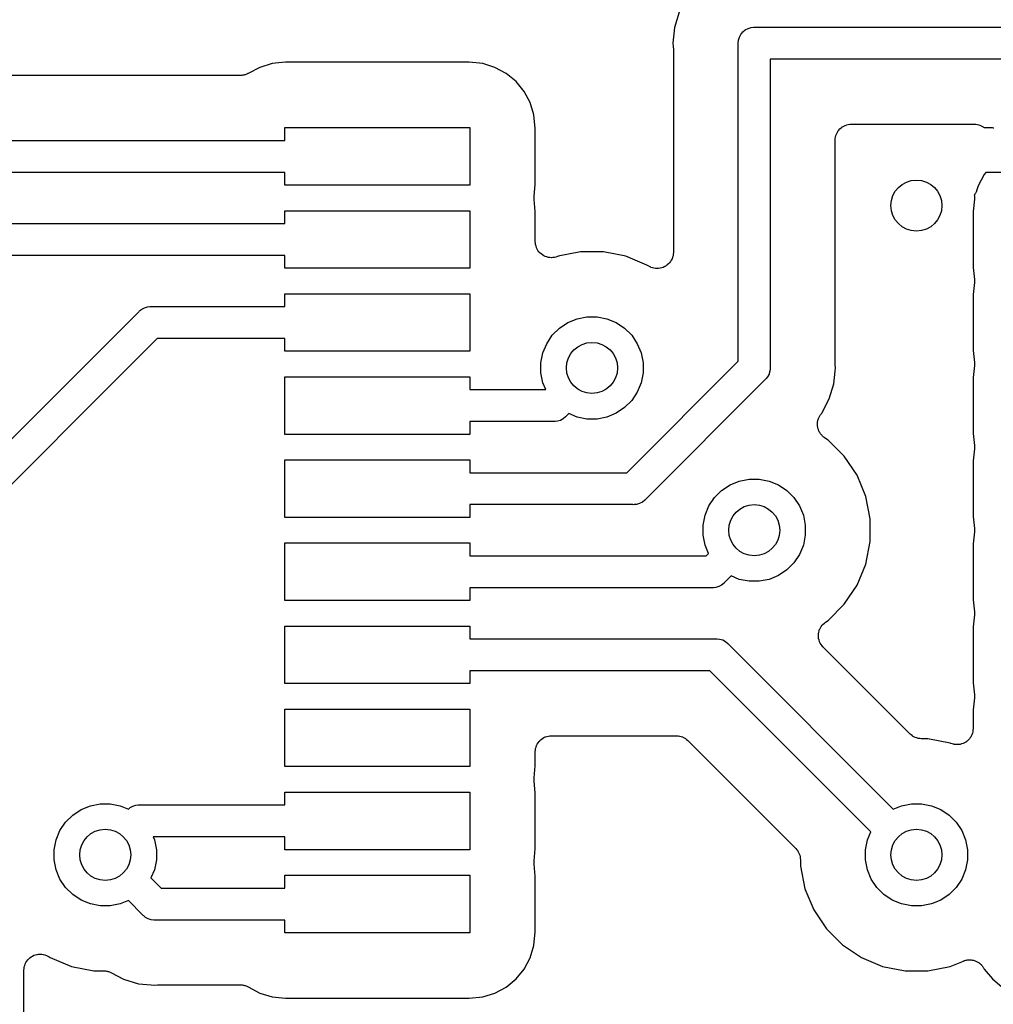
# Model space of a CAD drawing. Extents: x 4.65 to 8.46, y -5.31 to -3.29.
# Tile 39 of 47: x 7.22 to 7.52, y -4.15 to -3.84. Entities that reach past the tile are written whole.
import ezdxf

# ---------------------------------------------------------------- set-up
doc = ezdxf.new("R2010")
doc.units = 0
doc.header["$MEASUREMENT"] = 0
doc.layers.add('BLACK', color=7, linetype='CONTINUOUS')

msp = doc.modelspace()

# ---------------------------------------------------------------- linework, layer by layer
at = {"layer": 'BLACK', "linetype": 'CONTINUOUS'}
for p, q in [((7.42686, -3.84042), (7.42544, -3.84511)), ((7.42544, -3.84511), (7.42496, -3.85)), ((7.4465, -3.8465), (7.44725, -3.84589)), ((7.44725, -3.84589), (7.44811, -3.84543)), ((7.44811, -3.84543), (7.44904, -3.84515)), ((7.44904, -3.84515), (7.44976, -3.84508)), ((7.44976, -3.84508), (7.45, -3.84505)), ((7.45, -3.84505), (7.45024, -3.84508)), ((7.45024, -3.84508), (8.08499, -3.84508)), ((7.44505, -3.85), (7.44515, -3.84904)), ((7.44515, -3.84904), (7.44543, -3.84811)), ((7.44543, -3.84811), (7.44589, -3.84725)), ((7.44589, -3.84725), (7.4465, -3.8465)), ((7.42496, -3.85), (7.42505, -3.85098)), ((7.42505, -3.85098), (7.42506, -3.85105)), ((7.42506, -3.85105), (7.42506, -3.85126)), ((7.42506, -3.85126), (7.42508, -3.85147)), ((7.42508, -3.85147), (7.42508, -3.91441)), ((7.44508, -3.85024), (7.44505, -3.85)), ((7.44508, -3.94796), (7.44508, -3.85024)), ((8.08499, -3.85492), (7.45492, -3.85492)), ((7.45492, -3.85492), (7.45492, -3.94976)), ((7.29762, -3.85742), (7.29404, -3.85933)), ((7.30139, -3.85627), (7.29762, -3.85742)), ((7.30556, -3.85586), (7.30139, -3.85627)), ((7.36216, -3.85586), (7.30556, -3.85586)), ((7.36632, -3.85627), (7.36216, -3.85586)), ((7.37009, -3.85742), (7.36632, -3.85627)), ((7.37357, -3.85927), (7.37009, -3.85742)), ((7.29169, -3.85992), (6.93948, -3.85992)), ((7.2919, -3.8599), (7.29169, -3.85992)), ((7.29212, -3.8599), (7.2919, -3.8599)), ((7.29239, -3.85985), (7.29212, -3.8599)), ((7.29266, -3.85983), (7.29239, -3.85985)), ((7.29286, -3.85976), (7.29266, -3.85983)), ((7.29308, -3.85972), (7.29286, -3.85976)), ((7.29333, -3.85962), (7.29308, -3.85972)), ((7.29359, -3.85954), (7.29333, -3.85962)), ((7.29378, -3.85944), (7.29359, -3.85954)), ((7.29398, -3.85936), (7.29378, -3.85944)), ((7.29404, -3.85933), (7.29398, -3.85936)), ((7.37661, -3.86177), (7.37357, -3.85927)), ((7.37911, -3.86482), (7.37661, -3.86177)), ((7.38097, -3.86829), (7.37911, -3.86482)), ((7.38211, -3.87206), (7.38097, -3.86829)), ((7.38252, -3.87623), (7.38211, -3.87206)), ((7.30531, -3.87992), (7.30531, -3.87598)), ((7.30531, -3.87598), (7.3624, -3.87598)), ((7.3624, -3.87598), (7.3624, -3.8937)), ((7.38252, -3.89346), (7.38252, -3.87623)), ((7.4764, -3.87637), (7.47641, -3.87636)), ((7.47641, -3.87636), (7.47642, -3.87635)), ((7.47642, -3.87635), (7.47679, -3.87605)), ((7.47679, -3.87605), (7.47715, -3.87576)), ((7.47715, -3.87576), (7.47717, -3.87575)), ((7.47717, -3.87575), (7.47718, -3.87574)), ((7.47718, -3.87574), (7.4776, -3.87552)), ((7.4776, -3.87552), (7.47802, -3.8753)), ((7.47802, -3.8753), (7.47803, -3.87529)), ((7.47803, -3.87529), (7.47805, -3.87529)), ((7.47805, -3.87529), (7.4785, -3.87515)), ((7.4785, -3.87515), (7.47895, -3.87502)), ((7.47895, -3.87502), (7.47897, -3.87501)), ((7.47897, -3.87501), (7.47898, -3.87501)), ((7.47898, -3.87501), (7.47945, -3.87497)), ((7.47945, -3.87497), (7.47992, -3.87492)), ((7.47992, -3.87492), (7.51779, -3.87492)), ((7.51779, -3.87492), (7.5178, -3.87492)), ((7.5178, -3.87492), (7.5178, -3.87492)), ((7.5178, -3.87492), (7.5178, -3.87492)), ((7.5178, -3.87492), (7.51786, -3.87492)), ((7.51786, -3.87492), (7.51831, -3.87497)), ((7.51831, -3.87497), (7.51877, -3.87502)), ((7.51877, -3.87502), (7.5188, -3.87503)), ((7.5188, -3.87503), (7.51882, -3.87503)), ((7.51882, -3.87503), (7.51927, -3.87517)), ((7.51927, -3.87517), (7.51971, -3.87531)), ((7.51971, -3.87531), (7.51973, -3.87532)), ((7.51973, -3.87532), (7.51976, -3.87533)), ((7.51976, -3.87533), (7.52016, -3.87555)), ((7.52016, -3.87555), (7.52057, -3.87577)), ((7.52057, -3.87577), (7.52059, -3.87578)), ((7.52059, -3.87578), (7.52061, -3.8758)), ((7.52061, -3.8758), (7.52083, -3.87598)), ((7.52083, -3.87598), (7.52328, -3.87598)), ((7.52328, -3.87598), (7.52335, -3.87598)), ((7.52335, -3.87598), (7.52359, -3.87601)), ((7.52359, -3.87601), (7.52382, -3.87601)), ((7.47492, -3.87985), (7.47497, -3.87938)), ((7.47497, -3.87938), (7.47502, -3.87892)), ((7.47502, -3.87892), (7.47503, -3.8789)), ((7.47503, -3.87888), (7.47517, -3.87843)), ((7.47503, -3.8789), (7.47503, -3.87888)), ((7.47517, -3.87843), (7.47531, -3.87798)), ((7.47531, -3.87798), (7.47532, -3.87797)), ((7.47532, -3.87797), (7.47533, -3.87795)), ((7.47533, -3.87795), (7.47555, -3.87754)), ((7.47555, -3.87754), (7.47578, -3.87713)), ((7.47578, -3.87713), (7.47579, -3.87711)), ((7.47579, -3.87711), (7.4758, -3.8771)), ((7.4758, -3.8771), (7.4761, -3.87674)), ((7.4761, -3.87674), (7.4764, -3.87637)), ((6.92913, -3.87992), (7.30531, -3.87992)), ((7.47492, -3.87989), (7.47492, -3.87985)), ((7.47492, -3.87992), (7.47492, -3.87989)), ((7.47492, -3.87989), (7.47492, -3.87989)), ((7.47492, -3.87989), (7.47492, -3.87989)), ((7.47492, -3.94853), (7.47492, -3.87992)), ((7.30531, -3.88976), (6.92733, -3.88976)), ((7.30531, -3.8937), (7.30531, -3.88976)), ((7.52089, -3.89041), (7.51903, -3.89388)), ((7.52142, -3.88976), (7.52089, -3.89041)), ((7.5376, -3.88976), (7.52142, -3.88976)), ((7.3624, -3.8937), (7.30531, -3.8937)), ((7.38216, -3.89715), (7.38252, -3.89346)), ((7.51903, -3.89388), (7.51865, -3.89513)), ((7.38216, -3.8976), (7.38216, -3.89715)), ((7.51785, -3.89667), (7.51782, -3.89672)), ((7.51782, -3.89672), (7.51785, -3.89697)), ((7.51802, -3.89646), (7.51785, -3.89667)), ((7.51785, -3.89697), (7.51785, -3.89702)), ((7.51785, -3.89702), (7.51785, -3.89702)), ((7.51785, -3.89702), (7.51785, -3.89703)), ((7.51785, -3.89703), (7.51786, -3.89704)), ((7.51786, -3.89704), (7.51785, -3.89753)), ((7.51785, -3.89753), (7.51785, -3.898)), ((7.51812, -3.89627), (7.51802, -3.89646)), ((7.51825, -3.8961), (7.51812, -3.89627)), ((7.51835, -3.89584), (7.51825, -3.8961)), ((7.51848, -3.8956), (7.51835, -3.89584)), ((7.51855, -3.8954), (7.51848, -3.8956)), ((7.51863, -3.8952), (7.51855, -3.8954)), ((7.51865, -3.89513), (7.51863, -3.8952)), ((7.38215, -3.89806), (7.38216, -3.8976)), ((7.38216, -3.89812), (7.38215, -3.89806)), ((7.38216, -3.89813), (7.38216, -3.89812)), ((7.38216, -3.89812), (7.38216, -3.89812)), ((7.38216, -3.89812), (7.38216, -3.89812)), ((7.38252, -3.90182), (7.38216, -3.89813)), ((7.51785, -3.898), (7.51748, -3.90182)), ((7.30531, -3.90551), (7.30531, -3.90157)), ((7.30531, -3.90157), (7.3624, -3.90157)), ((7.3624, -3.90157), (7.3624, -3.91929)), ((7.38252, -3.91106), (7.38252, -3.90182)), ((7.51748, -3.90182), (7.51748, -3.91905)), ((6.91476, -3.90551), (7.30531, -3.90551)), ((7.38257, -3.91154), (7.38252, -3.91106)), ((7.38261, -3.91201), (7.38257, -3.91154)), ((7.38262, -3.91202), (7.38261, -3.91201)), ((7.38262, -3.91203), (7.38262, -3.91202)), ((7.38275, -3.91249), (7.38262, -3.91203)), ((7.38289, -3.91294), (7.38275, -3.91249)), ((7.30531, -3.91535), (6.91067, -3.91535)), ((7.30531, -3.91929), (7.30531, -3.91535)), ((7.3829, -3.91296), (7.38289, -3.91294)), ((7.3829, -3.91297), (7.3829, -3.91296)), ((7.38312, -3.91339), (7.3829, -3.91297)), ((7.38334, -3.91381), (7.38312, -3.91339)), ((7.38335, -3.91382), (7.38334, -3.91381)), ((7.38336, -3.91383), (7.38335, -3.91382)), ((7.38366, -3.9142), (7.38336, -3.91383)), ((7.38396, -3.91457), (7.38366, -3.9142)), ((7.38397, -3.91458), (7.38396, -3.91457)), ((7.38397, -3.91459), (7.38397, -3.91458)), ((7.38434, -3.91489), (7.38397, -3.91459)), ((7.3847, -3.91519), (7.38434, -3.91489)), ((7.38472, -3.9152), (7.3847, -3.91519)), ((7.38473, -3.91521), (7.38472, -3.9152)), ((7.38515, -3.91544), (7.38473, -3.91521)), ((7.38556, -3.91566), (7.38515, -3.91544)), ((7.38557, -3.91567), (7.38556, -3.91566)), ((7.38558, -3.91567), (7.38557, -3.91567)), ((7.38604, -3.91581), (7.38558, -3.91567)), ((7.38937, -3.91571), (7.38891, -3.91584)), ((7.38939, -3.9157), (7.38937, -3.91571)), ((7.3894, -3.9157), (7.38939, -3.9157)), ((7.38944, -3.91568), (7.3894, -3.9157)), ((7.3894, -3.9157), (7.3894, -3.9157)), ((7.38957, -3.91563), (7.38944, -3.91568)), ((7.39648, -3.91425), (7.38957, -3.91563)), ((7.40352, -3.91425), (7.39648, -3.91425)), ((7.41043, -3.91563), (7.40352, -3.91425)), ((7.41693, -3.91832), (7.41043, -3.91563)), ((7.42497, -3.91545), (7.42482, -3.91591)), ((7.42503, -3.91495), (7.42497, -3.91543)), ((7.42497, -3.91543), (7.42497, -3.91544)), ((7.42497, -3.91544), (7.42497, -3.91545)), ((7.42508, -3.91448), (7.42503, -3.91495)), ((7.42508, -3.91441), (7.42508, -3.91446)), ((7.42508, -3.91446), (7.42508, -3.91446)), ((7.42508, -3.91446), (7.42508, -3.91446)), ((7.42508, -3.91446), (7.42508, -3.91448)), ((7.38649, -3.91596), (7.38604, -3.91581)), ((7.3865, -3.91596), (7.38649, -3.91596)), ((7.38652, -3.91596), (7.3865, -3.91596)), ((7.38699, -3.91601), (7.38652, -3.91596)), ((7.38746, -3.91606), (7.38699, -3.91601)), ((7.38747, -3.91606), (7.38746, -3.91606)), ((7.38749, -3.91606), (7.38747, -3.91606)), ((7.38796, -3.91602), (7.38749, -3.91606)), ((7.38843, -3.91598), (7.38796, -3.91602)), ((7.38845, -3.91598), (7.38843, -3.91598)), ((7.38846, -3.91597), (7.38845, -3.91598)), ((7.38891, -3.91584), (7.38846, -3.91597)), ((7.4173, -3.91857), (7.41693, -3.91832)), ((7.41772, -3.91879), (7.4173, -3.91857)), ((7.41814, -3.91902), (7.41772, -3.91879)), ((7.4224, -3.91881), (7.42197, -3.91904)), ((7.42282, -3.91859), (7.4224, -3.91881)), ((7.42283, -3.91859), (7.42282, -3.91859)), ((7.42321, -3.91828), (7.42283, -3.91858)), ((7.42283, -3.91858), (7.42283, -3.91859)), ((7.42358, -3.91798), (7.42321, -3.91828)), ((7.42359, -3.91797), (7.42358, -3.91797)), ((7.42358, -3.91797), (7.42358, -3.91798)), ((7.4239, -3.9176), (7.42359, -3.91797)), ((7.4242, -3.91723), (7.4239, -3.9176)), ((7.42421, -3.91722), (7.4242, -3.91723)), ((7.42422, -3.91722), (7.42421, -3.91722)), ((7.42444, -3.9168), (7.42422, -3.91722)), ((7.42467, -3.91638), (7.42444, -3.9168)), ((7.42468, -3.91637), (7.42467, -3.91638)), ((7.42482, -3.91591), (7.42468, -3.91636)), ((7.42468, -3.91636), (7.42468, -3.91637)), ((7.3624, -3.91929), (7.30531, -3.91929)), ((7.41815, -3.91902), (7.41814, -3.91902)), ((7.41816, -3.91903), (7.41815, -3.91902)), ((7.41861, -3.91916), (7.41816, -3.91903)), ((7.41907, -3.91931), (7.41861, -3.91916)), ((7.41908, -3.91931), (7.41907, -3.91931)), ((7.41909, -3.91931), (7.41908, -3.91931)), ((7.41957, -3.91936), (7.41909, -3.91931)), ((7.42004, -3.91941), (7.41957, -3.91936)), ((7.42005, -3.91941), (7.42004, -3.91941)), ((7.42007, -3.91941), (7.42005, -3.91941)), ((7.42054, -3.91936), (7.42007, -3.91941)), ((7.42102, -3.91932), (7.42054, -3.91936)), ((7.42103, -3.91932), (7.42102, -3.91932)), ((7.42104, -3.91932), (7.42103, -3.91932)), ((7.4215, -3.91918), (7.42104, -3.91932)), ((7.42195, -3.91904), (7.4215, -3.91918)), ((7.42196, -3.91904), (7.42195, -3.91904)), ((7.42197, -3.91904), (7.42196, -3.91904)), ((7.51748, -3.91905), (7.51784, -3.92274)), ((7.51784, -3.92372), (7.51748, -3.92741)), ((7.51784, -3.92274), (7.51784, -3.92274)), ((7.51784, -3.92274), (7.51784, -3.92274)), ((7.51784, -3.92274), (7.51784, -3.92274)), ((7.51784, -3.92274), (7.51785, -3.92281)), ((7.51785, -3.92281), (7.51784, -3.92326)), ((7.51784, -3.92326), (7.51784, -3.92372)), ((7.30531, -3.9311), (7.30531, -3.92717)), ((7.30531, -3.92717), (7.3624, -3.92717)), ((7.3624, -3.92717), (7.3624, -3.94488)), ((7.51748, -3.92741), (7.51748, -3.94464)), ((7.24669, -3.94635), (7.26033, -3.93271)), ((7.26033, -3.93271), (7.26048, -3.93253)), ((7.26048, -3.93253), (7.2607, -3.93235)), ((7.2607, -3.93235), (7.26123, -3.93191)), ((7.26123, -3.93191), (7.26208, -3.93145)), ((7.26208, -3.93145), (7.26301, -3.93117)), ((7.26301, -3.93117), (7.26373, -3.9311)), ((7.26373, -3.9311), (7.26374, -3.9311)), ((7.26374, -3.9311), (7.26398, -3.93108)), ((7.26398, -3.93108), (7.26422, -3.9311)), ((7.26422, -3.9311), (7.30531, -3.9311)), ((7.38996, -3.93777), (7.39254, -3.93604)), ((7.39254, -3.93604), (7.39541, -3.93486)), ((7.39541, -3.93486), (7.39845, -3.93425)), ((7.39845, -3.93425), (7.40155, -3.93425)), ((7.40155, -3.93425), (7.40459, -3.93486)), ((7.40459, -3.93486), (7.40746, -3.93604)), ((7.40746, -3.93604), (7.41004, -3.93777)), ((7.38604, -3.94254), (7.38777, -3.93996)), ((7.38777, -3.93996), (7.38996, -3.93777)), ((7.41004, -3.93777), (7.41223, -3.93996)), ((7.41223, -3.93996), (7.41396, -3.94254)), ((7.26601, -3.94094), (7.25365, -3.95331)), ((7.30531, -3.94094), (7.26601, -3.94094)), ((7.30531, -3.94488), (7.30531, -3.94094)), ((7.38486, -3.94541), (7.38604, -3.94254)), ((7.41396, -3.94254), (7.41514, -3.94541)), ((7.3624, -3.94488), (7.30531, -3.94488)), ((7.38425, -3.94845), (7.38486, -3.94541)), ((7.41514, -3.94541), (7.41575, -3.94845)), ((7.51748, -3.94464), (7.51784, -3.94833)), ((7.19669, -3.99635), (7.24669, -3.94635)), ((7.24669, -3.94635), (7.24669, -3.94635)), ((7.38425, -3.95155), (7.38425, -3.94845)), ((7.41076, -3.98228), (7.44508, -3.94796)), ((7.41575, -3.94845), (7.41575, -3.95155)), ((7.47494, -3.94874), (7.47492, -3.94853)), ((7.47494, -3.94895), (7.47494, -3.94874)), ((7.47495, -3.94902), (7.47494, -3.94895)), ((7.47504, -3.95), (7.47495, -3.94902)), ((7.51784, -3.94833), (7.51784, -3.94833)), ((7.51784, -3.94833), (7.51784, -3.94833)), ((7.51784, -3.94833), (7.51784, -3.94833)), ((7.51784, -3.94833), (7.51785, -3.9484)), ((7.51785, -3.9484), (7.51784, -3.94886)), ((7.51784, -3.94886), (7.51784, -3.94931)), ((7.38486, -3.95459), (7.38425, -3.95155)), ((7.41575, -3.95155), (7.41514, -3.95459)), ((7.45457, -3.95189), (7.45411, -3.95275)), ((7.45462, -3.95172), (7.45457, -3.95189)), ((7.45485, -3.95096), (7.45462, -3.95172)), ((7.45492, -3.95024), (7.45485, -3.95096)), ((7.45492, -3.94976), (7.45494, -3.95)), ((7.45494, -3.95), (7.45492, -3.95024)), ((7.45492, -3.95024), (7.45492, -3.95024)), ((7.47456, -3.95489), (7.47495, -3.95098)), ((7.47495, -3.95098), (7.47504, -3.95)), ((7.47495, -3.95098), (7.47495, -3.95098)), ((7.51784, -3.94931), (7.51748, -3.953)), ((7.25365, -3.95331), (7.20492, -4.00204)), ((7.25365, -3.95331), (7.25365, -3.95331)), ((7.30531, -3.97047), (7.30531, -3.95276)), ((7.30531, -3.95276), (7.3624, -3.95276)), ((7.3624, -3.95276), (7.3624, -3.95669)), ((7.38573, -3.95669), (7.38486, -3.95459)), ((7.41514, -3.95459), (7.41396, -3.95746)), ((7.45331, -3.95365), (7.41645, -3.99051)), ((7.4535, -3.9535), (7.45331, -3.95365)), ((7.45373, -3.95322), (7.4535, -3.9535)), ((7.45411, -3.95275), (7.45373, -3.95322)), ((7.47314, -3.95958), (7.47456, -3.95489)), ((7.51748, -3.953), (7.51748, -3.97023)), ((7.3624, -3.95669), (7.38573, -3.95669)), ((7.41396, -3.95746), (7.41223, -3.96004)), ((7.41223, -3.96004), (7.41004, -3.96223)), ((7.47082, -3.96391), (7.47314, -3.95958)), ((7.39287, -3.96409), (7.39204, -3.96492)), ((7.39541, -3.96514), (7.39287, -3.96409)), ((7.40746, -3.96396), (7.40459, -3.96514)), ((7.41004, -3.96223), (7.40746, -3.96396)), ((7.47048, -3.96436), (7.47061, -3.96417)), ((7.47061, -3.96417), (7.47082, -3.96391)), ((7.38814, -3.96654), (7.3624, -3.96654)), ((7.3624, -3.96654), (7.3624, -3.97047)), ((7.38839, -3.96656), (7.38814, -3.96654)), ((7.38863, -3.96654), (7.38839, -3.96656)), ((7.38935, -3.96646), (7.38863, -3.96654)), ((7.38863, -3.96654), (7.38863, -3.96654)), ((7.39028, -3.96618), (7.38935, -3.96646)), ((7.39113, -3.96573), (7.39028, -3.96618)), ((7.39188, -3.96511), (7.39113, -3.96573)), ((7.39204, -3.96492), (7.39188, -3.96511)), ((7.39845, -3.96575), (7.39541, -3.96514)), ((7.40155, -3.96575), (7.39845, -3.96575)), ((7.40459, -3.96514), (7.40155, -3.96575)), ((7.46947, -3.9673), (7.4695, -3.96707)), ((7.4695, -3.96756), (7.46947, -3.9673)), ((7.4695, -3.96684), (7.46955, -3.96659)), ((7.4695, -3.96707), (7.4695, -3.96684)), ((7.46955, -3.96659), (7.46958, -3.96633)), ((7.46958, -3.96633), (7.46965, -3.96611)), ((7.46965, -3.96611), (7.46969, -3.96589)), ((7.46969, -3.96589), (7.46979, -3.96564)), ((7.46979, -3.96564), (7.46987, -3.9654)), ((7.46987, -3.9654), (7.46998, -3.96519)), ((7.46998, -3.96519), (7.47007, -3.96498)), ((7.47007, -3.96498), (7.47021, -3.96477)), ((7.47021, -3.96477), (7.47033, -3.96454)), ((7.47033, -3.96454), (7.47048, -3.96436)), ((7.4695, -3.96782), (7.4695, -3.96756)), ((7.46954, -3.96804), (7.4695, -3.96782)), ((7.46956, -3.96827), (7.46954, -3.96804)), ((7.46963, -3.96852), (7.46956, -3.96827)), ((7.46968, -3.96878), (7.46963, -3.96852)), ((7.46977, -3.96899), (7.46968, -3.96878)), ((7.46983, -3.96921), (7.46977, -3.96899)), ((7.46995, -3.96944), (7.46983, -3.96921)), ((7.47005, -3.96968), (7.46995, -3.96944)), ((7.47018, -3.96987), (7.47005, -3.96968)), ((7.47028, -3.97007), (7.47018, -3.96987)), ((7.47044, -3.97028), (7.47028, -3.97007)), ((7.47059, -3.97049), (7.47044, -3.97028)), ((7.51748, -3.97023), (7.51784, -3.97392)), ((7.3624, -3.97047), (7.30531, -3.97047)), ((7.47075, -3.97066), (7.47059, -3.97049)), ((7.47089, -3.97083), (7.47075, -3.97066)), ((7.47109, -3.971), (7.47089, -3.97083)), ((7.47127, -3.97119), (7.47109, -3.971)), ((7.47146, -3.97132), (7.47127, -3.97119)), ((7.47164, -3.97146), (7.47146, -3.97132)), ((7.47169, -3.9715), (7.47164, -3.97146)), ((7.47279, -3.97223), (7.47169, -3.9715)), ((7.47777, -3.97721), (7.47279, -3.97223)), ((7.51784, -3.9749), (7.51748, -3.97859)), ((7.51784, -3.97392), (7.51784, -3.97392)), ((7.51784, -3.97392), (7.51784, -3.97392)), ((7.51784, -3.97392), (7.51784, -3.97392)), ((7.51784, -3.97392), (7.51785, -3.97399)), ((7.51785, -3.97399), (7.51784, -3.97445)), ((7.51784, -3.97445), (7.51784, -3.9749)), ((7.30531, -3.99606), (7.30531, -3.97835)), ((7.30531, -3.97835), (7.3624, -3.97835)), ((7.3624, -3.97835), (7.3624, -3.98228)), ((7.48168, -3.98307), (7.47777, -3.97721)), ((7.51748, -3.97859), (7.51748, -3.99582)), ((7.3624, -3.98228), (7.41076, -3.98228)), ((7.44254, -3.98604), (7.44541, -3.98486)), ((7.44541, -3.98486), (7.44845, -3.98425)), ((7.44845, -3.98425), (7.45155, -3.98425)), ((7.45155, -3.98425), (7.45459, -3.98486)), ((7.45459, -3.98486), (7.45746, -3.98604)), ((7.48437, -3.98957), (7.48168, -3.98307)), ((7.43777, -3.98996), (7.43996, -3.98777)), ((7.43996, -3.98777), (7.44254, -3.98604)), ((7.45746, -3.98604), (7.46004, -3.98777)), ((7.46004, -3.98777), (7.46223, -3.98996)), ((7.41554, -3.99132), (7.41469, -3.99177)), ((7.41629, -3.9907), (7.41554, -3.99132)), ((7.41645, -3.99051), (7.41629, -3.9907)), ((7.43604, -3.99254), (7.43777, -3.98996)), ((7.46223, -3.98996), (7.46396, -3.99254)), ((7.48575, -3.99648), (7.48437, -3.98957)), ((7.41255, -3.99213), (7.3624, -3.99213)), ((7.3624, -3.99213), (7.3624, -3.99606)), ((7.4128, -3.99215), (7.41255, -3.99213)), ((7.41304, -3.99213), (7.4128, -3.99215)), ((7.41376, -3.99205), (7.41304, -3.99213)), ((7.41304, -3.99213), (7.41304, -3.99213)), ((7.41469, -3.99177), (7.41376, -3.99205)), ((7.43486, -3.99541), (7.43604, -3.99254)), ((7.46396, -3.99254), (7.46514, -3.99541)), ((7.3624, -3.99606), (7.30531, -3.99606)), ((7.43425, -3.99845), (7.43486, -3.99541)), ((7.46514, -3.99541), (7.46575, -3.99845)), ((7.48575, -4.00352), (7.48575, -3.99648)), ((7.51748, -3.99582), (7.51784, -3.99951)), ((7.43425, -4.00155), (7.43425, -3.99845)), ((7.46575, -3.99845), (7.46575, -4.00155)), ((7.51784, -4.00049), (7.51748, -4.00418)), ((7.51784, -3.99951), (7.51784, -3.99951)), ((7.51784, -3.99951), (7.51784, -3.99951)), ((7.51784, -3.99951), (7.51784, -3.99951)), ((7.51784, -3.99951), (7.51785, -3.99958)), ((7.51785, -3.99958), (7.51784, -4.00003)), ((7.51784, -4.00003), (7.51784, -4.00049)), ((7.43486, -4.00459), (7.43425, -4.00155)), ((7.46575, -4.00155), (7.46514, -4.00459)), ((7.48437, -4.01043), (7.48575, -4.00352)), ((7.30531, -4.02165), (7.30531, -4.00394)), ((7.30531, -4.00394), (7.3624, -4.00394)), ((7.3624, -4.00394), (7.3624, -4.00787)), ((7.43591, -4.00713), (7.43486, -4.00459)), ((7.46514, -4.00459), (7.46396, -4.00746)), ((7.51748, -4.00418), (7.51748, -4.02141)), ((7.3624, -4.00787), (7.43517, -4.00787)), ((7.43517, -4.00787), (7.43591, -4.00713)), ((7.46396, -4.00746), (7.46223, -4.01004)), ((7.46004, -4.01223), (7.45746, -4.01396)), ((7.46223, -4.01004), (7.46004, -4.01223)), ((7.48168, -4.01693), (7.48437, -4.01043)), ((7.44287, -4.01409), (7.44086, -4.0161)), ((7.44541, -4.01514), (7.44287, -4.01409)), ((7.44845, -4.01575), (7.44541, -4.01514)), ((7.45155, -4.01575), (7.44845, -4.01575)), ((7.45459, -4.01514), (7.45155, -4.01575)), ((7.45746, -4.01396), (7.45459, -4.01514)), ((7.43696, -4.01772), (7.3624, -4.01772)), ((7.3624, -4.01772), (7.3624, -4.02165)), ((7.4372, -4.01774), (7.43696, -4.01772)), ((7.43745, -4.01772), (7.4372, -4.01774)), ((7.43817, -4.01765), (7.43745, -4.01772)), ((7.43745, -4.01772), (7.43745, -4.01772)), ((7.4391, -4.01736), (7.43817, -4.01765)), ((7.43995, -4.01691), (7.4391, -4.01736)), ((7.4407, -4.01629), (7.43995, -4.01691)), ((7.44086, -4.0161), (7.4407, -4.01629)), ((7.47777, -4.02279), (7.48168, -4.01693)), ((7.3624, -4.02165), (7.30531, -4.02165)), ((7.51748, -4.02141), (7.51784, -4.0251)), ((7.47279, -4.02777), (7.47777, -4.02279)), ((7.47199, -4.0283), (7.47279, -4.02777)), ((7.51784, -4.02608), (7.51748, -4.02977)), ((7.51784, -4.0251), (7.51784, -4.0251)), ((7.51784, -4.0251), (7.51784, -4.0251)), ((7.51784, -4.0251), (7.51784, -4.02511)), ((7.51784, -4.02511), (7.51785, -4.02517)), ((7.51785, -4.02517), (7.51784, -4.02563)), ((7.51784, -4.02563), (7.51784, -4.02608)), ((7.30531, -4.04724), (7.30531, -4.02953)), ((7.30531, -4.02953), (7.3624, -4.02953)), ((7.3624, -4.02953), (7.3624, -4.03346)), ((7.46988, -4.03143), (7.47002, -4.03098)), ((7.47002, -4.03098), (7.47016, -4.03053)), ((7.47016, -4.03052), (7.47017, -4.0305)), ((7.47016, -4.03053), (7.47016, -4.03052)), ((7.47017, -4.0305), (7.47039, -4.03009)), ((7.47039, -4.03009), (7.47062, -4.02967)), ((7.47062, -4.02967), (7.47063, -4.02966)), ((7.47063, -4.02966), (7.47064, -4.02965)), ((7.47064, -4.02965), (7.47094, -4.02928)), ((7.47094, -4.02928), (7.47124, -4.02892)), ((7.47124, -4.02892), (7.47125, -4.02891)), ((7.47125, -4.02891), (7.47126, -4.0289)), ((7.47126, -4.0289), (7.47163, -4.0286)), ((7.47163, -4.0286), (7.47199, -4.0283)), ((7.51748, -4.02977), (7.51748, -4.047)), ((7.3624, -4.03346), (7.43814, -4.03346)), ((7.43814, -4.03346), (7.43839, -4.03344)), ((7.43839, -4.03344), (7.43863, -4.03346)), ((7.43863, -4.03346), (7.43863, -4.03346)), ((7.43863, -4.03346), (7.43935, -4.03354)), ((7.43935, -4.03354), (7.44028, -4.03382)), ((7.44028, -4.03382), (7.44113, -4.03427)), ((7.46977, -4.0324), (7.46982, -4.03193)), ((7.46977, -4.03242), (7.46977, -4.0324)), ((7.46977, -4.03243), (7.46977, -4.03242)), ((7.46982, -4.03291), (7.46977, -4.03243)), ((7.46982, -4.03193), (7.46987, -4.03146)), ((7.46986, -4.03338), (7.46982, -4.03291)), ((7.46986, -4.03339), (7.46986, -4.03338)), ((7.46986, -4.03341), (7.46986, -4.03339)), ((7.47, -4.03386), (7.46986, -4.03341)), ((7.46987, -4.03145), (7.46988, -4.03143)), ((7.46987, -4.03146), (7.46987, -4.03145)), ((7.47013, -4.03431), (7.47, -4.03386)), ((7.44113, -4.03427), (7.44188, -4.03489)), ((7.44188, -4.03489), (7.44204, -4.03508)), ((7.44204, -4.03508), (7.49287, -4.08591)), ((7.47014, -4.03433), (7.47013, -4.03431)), ((7.47014, -4.03434), (7.47014, -4.03433)), ((7.47036, -4.03476), (7.47014, -4.03434)), ((7.47058, -4.03518), (7.47036, -4.03476)), ((7.47059, -4.03519), (7.47058, -4.03518)), ((7.47059, -4.0352), (7.47059, -4.03519)), ((7.47089, -4.03557), (7.47059, -4.0352)), ((7.47119, -4.03594), (7.47089, -4.03557)), ((7.47121, -4.03596), (7.47119, -4.03594)), ((7.47124, -4.03599), (7.47121, -4.03596)), ((7.47121, -4.03596), (7.47121, -4.03596)), ((7.47121, -4.03596), (7.47121, -4.03596)), ((7.49803, -4.06279), (7.47124, -4.03599)), ((7.43635, -4.04331), (7.3624, -4.04331)), ((7.3624, -4.04331), (7.3624, -4.04724)), ((7.48591, -4.09287), (7.43635, -4.04331)), ((7.3624, -4.04724), (7.30531, -4.04724)), ((7.51748, -4.047), (7.51784, -4.05069)), ((7.51784, -4.05167), (7.51748, -4.05536)), ((7.51784, -4.05069), (7.51784, -4.05069)), ((7.51784, -4.05069), (7.51784, -4.0507)), ((7.51784, -4.0507), (7.51784, -4.0507)), ((7.51784, -4.0507), (7.51785, -4.05076)), ((7.51785, -4.05076), (7.51784, -4.05122)), ((7.51784, -4.05122), (7.51784, -4.05167)), ((7.30531, -4.07283), (7.30531, -4.05512)), ((7.30531, -4.05512), (7.3624, -4.05512)), ((7.3624, -4.05512), (7.3624, -4.07283)), ((7.51748, -4.05536), (7.51748, -4.06106)), ((7.51748, -4.06113), (7.51742, -4.06161)), ((7.51748, -4.06106), (7.51748, -4.06111)), ((7.51748, -4.06111), (7.51748, -4.06111)), ((7.51748, -4.06111), (7.51748, -4.06111)), ((7.51748, -4.06111), (7.51748, -4.06113)), ((7.38439, -4.06444), (7.38476, -4.06414)), ((7.38476, -4.06414), (7.38477, -4.06413)), ((7.38477, -4.06413), (7.38478, -4.06412)), ((7.38478, -4.06412), (7.3852, -4.06391)), ((7.3852, -4.06391), (7.38562, -4.06368)), ((7.38562, -4.06368), (7.38563, -4.06368)), ((7.38563, -4.06368), (7.38565, -4.06367)), ((7.38565, -4.06367), (7.3861, -4.06354)), ((7.3861, -4.06354), (7.38655, -4.0634)), ((7.38655, -4.0634), (7.38657, -4.0634)), ((7.38657, -4.0634), (7.38659, -4.0634)), ((7.38659, -4.0634), (7.38705, -4.06335)), ((7.38705, -4.06335), (7.38752, -4.06331)), ((7.38752, -4.06331), (7.42599, -4.06331)), ((7.42599, -4.06331), (7.42601, -4.06331)), ((7.42601, -4.06331), (7.42601, -4.06331)), ((7.42601, -4.06331), (7.42601, -4.06331)), ((7.42601, -4.06331), (7.42606, -4.06331)), ((7.42606, -4.06331), (7.42652, -4.06336)), ((7.42652, -4.06336), (7.42698, -4.06341)), ((7.42698, -4.06341), (7.42701, -4.06341)), ((7.42701, -4.06341), (7.42703, -4.06342)), ((7.42703, -4.06342), (7.42747, -4.06356)), ((7.42747, -4.06356), (7.42791, -4.06369)), ((7.42791, -4.06369), (7.42794, -4.0637)), ((7.42794, -4.0637), (7.42796, -4.06371)), ((7.42796, -4.06371), (7.42837, -4.06393)), ((7.42837, -4.06393), (7.42877, -4.06415)), ((7.42877, -4.06415), (7.42879, -4.06417)), ((7.42879, -4.06417), (7.42882, -4.06418)), ((7.42882, -4.06418), (7.42917, -4.06448)), ((7.49839, -4.06308), (7.49803, -4.06279)), ((7.49874, -4.06338), (7.49839, -4.06308)), ((7.49877, -4.06339), (7.49874, -4.06338)), ((7.49879, -4.06341), (7.49877, -4.06339)), ((7.49919, -4.06362), (7.49879, -4.06341)), ((7.4996, -4.06385), (7.49919, -4.06362)), ((7.49962, -4.06386), (7.4996, -4.06385)), ((7.49965, -4.06387), (7.49962, -4.06386)), ((7.50009, -4.064), (7.49965, -4.06387)), ((7.50053, -4.06414), (7.50009, -4.064)), ((7.50055, -4.06415), (7.50053, -4.06414)), ((7.50058, -4.06415), (7.50055, -4.06415)), ((7.50104, -4.0642), (7.50058, -4.06415)), ((7.5015, -4.06425), (7.50104, -4.0642)), ((7.50155, -4.06425), (7.5015, -4.06425)), ((7.50157, -4.06425), (7.50155, -4.06425)), ((7.50155, -4.06425), (7.50155, -4.06425)), ((7.50155, -4.06425), (7.50155, -4.06425)), ((7.50352, -4.06425), (7.50157, -4.06425)), ((7.51043, -4.06563), (7.50352, -4.06425)), ((7.5163, -4.06425), (7.51599, -4.06462)), ((7.5166, -4.06389), (7.5163, -4.06425)), ((7.51661, -4.06388), (7.5166, -4.06389)), ((7.51662, -4.06387), (7.51661, -4.06388)), ((7.51684, -4.06345), (7.51662, -4.06387)), ((7.51707, -4.06303), (7.51684, -4.06345)), ((7.51708, -4.06302), (7.51707, -4.06303)), ((7.51722, -4.06256), (7.51708, -4.06301)), ((7.51708, -4.06301), (7.51708, -4.06302)), ((7.51737, -4.0621), (7.51722, -4.06256)), ((7.51742, -4.06161), (7.51737, -4.06208)), ((7.51737, -4.06208), (7.51737, -4.06209)), ((7.51737, -4.06209), (7.51737, -4.0621)), ((7.38258, -4.06777), (7.38262, -4.0673)), ((7.38262, -4.0673), (7.38263, -4.06729)), ((7.38263, -4.06727), (7.38277, -4.06682)), ((7.38263, -4.06729), (7.38263, -4.06727)), ((7.38277, -4.06682), (7.38291, -4.06637)), ((7.38291, -4.06637), (7.38292, -4.06635)), ((7.38292, -4.06635), (7.38293, -4.06634)), ((7.38293, -4.06634), (7.38315, -4.06593)), ((7.38315, -4.06593), (7.38338, -4.06551)), ((7.38338, -4.06551), (7.38339, -4.0655)), ((7.38339, -4.0655), (7.3834, -4.06548)), ((7.3834, -4.06548), (7.3837, -4.06512)), ((7.3837, -4.06512), (7.384, -4.06476)), ((7.384, -4.06476), (7.38401, -4.06475)), ((7.38401, -4.06475), (7.38402, -4.06473)), ((7.38402, -4.06473), (7.38439, -4.06444)), ((7.42917, -4.06448), (7.42953, -4.06477)), ((7.42953, -4.06477), (7.46279, -4.09803)), ((7.51056, -4.06568), (7.51043, -4.06563)), ((7.51101, -4.06582), (7.51056, -4.06568)), ((7.51147, -4.06596), (7.51101, -4.06582)), ((7.51149, -4.06596), (7.51147, -4.06596)), ((7.5115, -4.06597), (7.51149, -4.06596)), ((7.51197, -4.06601), (7.5115, -4.06597)), ((7.51244, -4.06606), (7.51197, -4.06601)), ((7.51246, -4.06606), (7.51244, -4.06606)), ((7.51247, -4.06606), (7.51246, -4.06606)), ((7.51294, -4.06602), (7.51247, -4.06606)), ((7.51341, -4.06597), (7.51294, -4.06602)), ((7.51343, -4.06597), (7.51341, -4.06597)), ((7.51344, -4.06597), (7.51343, -4.06597)), ((7.5139, -4.06583), (7.51344, -4.06597)), ((7.51435, -4.0657), (7.5139, -4.06583)), ((7.51436, -4.06569), (7.51435, -4.0657)), ((7.51437, -4.06569), (7.51436, -4.06569)), ((7.51479, -4.06547), (7.51437, -4.06569)), ((7.51522, -4.06525), (7.51479, -4.06547)), ((7.51523, -4.06524), (7.51522, -4.06525)), ((7.51524, -4.06523), (7.51523, -4.06524)), ((7.5156, -4.06494), (7.51524, -4.06523)), ((7.51598, -4.06464), (7.5156, -4.06494)), ((7.51599, -4.06462), (7.51598, -4.06463)), ((7.51598, -4.06463), (7.51598, -4.06464)), ((7.38252, -4.06824), (7.38258, -4.06777)), ((7.38252, -4.06827), (7.38252, -4.06824)), ((7.38252, -4.06831), (7.38252, -4.06827)), ((7.38252, -4.06827), (7.38252, -4.06827)), ((7.38252, -4.06827), (7.38252, -4.06827)), ((7.38252, -4.07259), (7.38252, -4.06831)), ((7.3624, -4.07283), (7.30531, -4.07283)), ((7.38216, -4.07628), (7.38252, -4.07259)), ((7.38216, -4.07674), (7.38216, -4.07628)), ((7.38215, -4.07719), (7.38216, -4.07674)), ((7.38216, -4.07726), (7.38215, -4.07719)), ((7.38252, -4.08095), (7.38216, -4.07726)), ((7.38216, -4.07726), (7.38216, -4.07726)), ((7.38216, -4.07726), (7.38216, -4.07726)), ((7.38216, -4.07726), (7.38216, -4.07726)), ((7.30531, -4.08465), (7.30531, -4.08071)), ((7.30531, -4.08071), (7.3624, -4.08071)), ((7.3624, -4.08071), (7.3624, -4.09843)), ((7.38252, -4.09818), (7.38252, -4.08095)), ((7.24254, -4.08604), (7.24541, -4.08486)), ((7.24541, -4.08486), (7.24845, -4.08425)), ((7.24845, -4.08425), (7.25155, -4.08425)), ((7.25155, -4.08425), (7.25459, -4.08486)), ((7.25459, -4.08486), (7.25713, -4.08591)), ((7.25713, -4.08591), (7.25769, -4.08546)), ((7.25769, -4.08546), (7.25854, -4.085)), ((7.25854, -4.085), (7.25947, -4.08472)), ((7.25947, -4.08472), (7.26019, -4.08465)), ((7.26019, -4.08465), (7.26043, -4.08462)), ((7.26019, -4.08465), (7.26019, -4.08465)), ((7.26043, -4.08462), (7.26067, -4.08465)), ((7.26067, -4.08465), (7.30531, -4.08465)), ((7.49287, -4.08591), (7.49541, -4.08486)), ((7.49541, -4.08486), (7.49845, -4.08425)), ((7.49845, -4.08425), (7.50155, -4.08425)), ((7.50155, -4.08425), (7.50459, -4.08486)), ((7.50459, -4.08486), (7.50746, -4.08604)), ((7.23777, -4.08996), (7.23996, -4.08777)), ((7.23996, -4.08777), (7.24254, -4.08604)), ((7.50746, -4.08604), (7.51004, -4.08777)), ((7.51004, -4.08777), (7.51223, -4.08996)), ((7.23604, -4.09254), (7.23777, -4.08996)), ((7.51223, -4.08996), (7.51396, -4.09254)), ((7.23486, -4.09541), (7.23604, -4.09254)), ((7.30531, -4.09449), (7.26476, -4.09449)), ((7.26476, -4.09449), (7.26514, -4.09541)), ((7.30531, -4.09843), (7.30531, -4.09449)), ((7.48486, -4.09541), (7.48591, -4.09287)), ((7.51396, -4.09254), (7.51514, -4.09541)), ((7.23425, -4.09845), (7.23486, -4.09541)), ((7.26514, -4.09541), (7.26575, -4.09845)), ((7.48425, -4.09845), (7.48486, -4.09541)), ((7.51514, -4.09541), (7.51575, -4.09845)), ((7.23425, -4.10155), (7.23425, -4.09845)), ((7.26575, -4.09845), (7.26575, -4.10155)), ((7.3624, -4.09843), (7.30531, -4.09843)), ((7.38216, -4.10187), (7.38252, -4.09818)), ((7.46279, -4.09803), (7.4628, -4.09804)), ((7.4628, -4.09804), (7.4628, -4.09804)), ((7.4628, -4.09804), (7.4628, -4.09804)), ((7.4628, -4.09804), (7.46284, -4.09808)), ((7.46284, -4.09808), (7.46313, -4.09844)), ((7.46313, -4.09844), (7.46342, -4.0988)), ((7.46342, -4.0988), (7.46343, -4.09882)), ((7.46343, -4.09882), (7.46345, -4.09884)), ((7.46345, -4.09884), (7.46366, -4.09926)), ((7.46366, -4.09926), (7.46387, -4.09966)), ((7.46387, -4.09966), (7.46388, -4.09969)), ((7.46388, -4.09969), (7.46389, -4.09971)), ((7.46389, -4.09971), (7.46402, -4.10015)), ((7.46402, -4.10015), (7.46416, -4.1006)), ((7.46416, -4.1006), (7.46416, -4.10062)), ((7.46416, -4.10062), (7.46417, -4.10065)), ((7.46417, -4.10065), (7.46421, -4.10111)), ((7.48425, -4.10155), (7.48425, -4.09845)), ((7.51575, -4.09845), (7.51575, -4.10155)), ((7.23486, -4.10459), (7.23425, -4.10155)), ((7.26575, -4.10155), (7.26514, -4.10459)), ((7.38215, -4.10278), (7.38216, -4.10233)), ((7.38216, -4.10285), (7.38215, -4.10278)), ((7.38216, -4.10233), (7.38216, -4.10187)), ((7.38252, -4.10654), (7.38216, -4.10285)), ((7.38216, -4.10285), (7.38216, -4.10285)), ((7.38216, -4.10285), (7.38216, -4.10285)), ((7.38216, -4.10285), (7.38216, -4.10285)), ((7.46421, -4.10111), (7.46425, -4.10157)), ((7.46425, -4.10157), (7.46425, -4.10352)), ((7.46425, -4.10352), (7.46563, -4.11043)), ((7.48486, -4.10459), (7.48425, -4.10155)), ((7.51575, -4.10155), (7.51514, -4.10459)), ((7.23604, -4.10746), (7.23486, -4.10459)), ((7.26514, -4.10459), (7.26409, -4.10713)), ((7.30531, -4.11024), (7.30531, -4.1063)), ((7.30531, -4.1063), (7.3624, -4.1063)), ((7.3624, -4.1063), (7.3624, -4.12402)), ((7.38252, -4.12377), (7.38252, -4.10654)), ((7.48604, -4.10746), (7.48486, -4.10459)), ((7.51514, -4.10459), (7.51396, -4.10746)), ((7.23777, -4.11004), (7.23604, -4.10746)), ((7.26409, -4.10713), (7.2672, -4.11024)), ((7.48777, -4.11004), (7.48604, -4.10746)), ((7.51396, -4.10746), (7.51223, -4.11004)), ((7.23996, -4.11223), (7.23777, -4.11004)), ((7.24254, -4.11396), (7.23996, -4.11223)), ((7.2672, -4.11024), (7.30531, -4.11024)), ((7.46563, -4.11043), (7.46832, -4.11693)), ((7.48996, -4.11223), (7.48777, -4.11004)), ((7.49254, -4.11396), (7.48996, -4.11223)), ((7.51004, -4.11223), (7.50746, -4.11396)), ((7.51223, -4.11004), (7.51004, -4.11223)), ((7.24541, -4.11514), (7.24254, -4.11396)), ((7.24845, -4.11575), (7.24541, -4.11514)), ((7.25155, -4.11575), (7.24845, -4.11575)), ((7.25459, -4.11514), (7.25155, -4.11575)), ((7.25713, -4.11409), (7.25459, -4.11514)), ((7.26151, -4.11847), (7.25713, -4.11409)), ((7.49541, -4.11514), (7.49254, -4.11396)), ((7.49845, -4.11575), (7.49541, -4.11514)), ((7.50155, -4.11575), (7.49845, -4.11575)), ((7.50459, -4.11514), (7.50155, -4.11575)), ((7.50746, -4.11396), (7.50459, -4.11514)), ((7.26166, -4.11865), (7.26151, -4.11847)), ((7.26185, -4.11881), (7.26166, -4.11865)), ((7.26231, -4.11919), (7.26185, -4.11881)), ((7.26185, -4.11881), (7.26185, -4.11881)), ((7.46832, -4.11693), (7.47223, -4.12279)), ((7.26241, -4.11927), (7.26231, -4.11919)), ((7.26327, -4.11973), (7.26241, -4.11927)), ((7.26419, -4.12001), (7.26327, -4.11973)), ((7.26492, -4.12008), (7.26419, -4.12001)), ((7.26516, -4.1201), (7.26492, -4.12008)), ((7.26492, -4.12008), (7.26492, -4.12008)), ((7.2654, -4.12008), (7.26516, -4.1201)), ((7.30531, -4.12008), (7.2654, -4.12008)), ((7.30531, -4.12402), (7.30531, -4.12008)), ((7.3624, -4.12402), (7.30531, -4.12402)), ((7.38211, -4.12794), (7.38252, -4.12377)), ((7.47223, -4.12279), (7.47721, -4.12777)), ((7.38097, -4.13171), (7.38211, -4.12794)), ((7.47721, -4.12777), (7.48307, -4.13168)), ((7.22761, -4.13119), (7.22803, -4.13096)), ((7.22803, -4.13096), (7.22804, -4.13096)), ((7.22804, -4.13096), (7.22805, -4.13096)), ((7.22805, -4.13096), (7.2285, -4.13082)), ((7.2285, -4.13082), (7.22896, -4.13068)), ((7.22896, -4.13068), (7.22897, -4.13068)), ((7.22897, -4.13068), (7.22898, -4.13068)), ((7.22898, -4.13068), (7.22946, -4.13064)), ((7.22946, -4.13064), (7.22993, -4.13059)), ((7.22993, -4.13059), (7.22995, -4.13059)), ((7.22995, -4.13059), (7.22996, -4.13059)), ((7.22996, -4.13059), (7.23043, -4.13064)), ((7.23043, -4.13064), (7.23091, -4.13069)), ((7.23091, -4.13069), (7.23092, -4.13069)), ((7.23092, -4.13069), (7.23093, -4.13069)), ((7.23093, -4.13069), (7.23139, -4.13084)), ((7.23139, -4.13084), (7.23184, -4.13097)), ((7.23184, -4.13097), (7.23185, -4.13098)), ((7.23185, -4.13098), (7.23186, -4.13098)), ((7.23186, -4.13098), (7.23228, -4.13121)), ((7.22503, -4.13455), (7.22518, -4.13409)), ((7.22518, -4.13409), (7.22532, -4.13364)), ((7.22532, -4.13363), (7.22533, -4.13362)), ((7.22532, -4.13364), (7.22532, -4.13363)), ((7.22533, -4.13362), (7.22556, -4.1332)), ((7.22556, -4.1332), (7.22578, -4.13278)), ((7.22578, -4.13278), (7.22579, -4.13278)), ((7.22579, -4.13278), (7.2258, -4.13277)), ((7.2258, -4.13277), (7.2261, -4.1324)), ((7.2261, -4.1324), (7.22641, -4.13203)), ((7.22641, -4.13203), (7.22642, -4.13203)), ((7.22642, -4.13202), (7.22679, -4.13172)), ((7.22642, -4.13203), (7.22642, -4.13202)), ((7.22679, -4.13172), (7.22717, -4.13142)), ((7.22717, -4.13142), (7.22717, -4.13141)), ((7.22717, -4.13141), (7.22718, -4.13141)), ((7.22718, -4.13141), (7.22761, -4.13119)), ((7.23228, -4.13121), (7.2327, -4.13143)), ((7.2327, -4.13143), (7.23307, -4.13168)), ((7.23307, -4.13168), (7.23957, -4.13437)), ((7.37911, -4.13518), (7.38097, -4.13171)), ((7.48307, -4.13168), (7.48957, -4.13437)), ((7.51043, -4.13437), (7.51445, -4.13271)), ((7.51445, -4.13271), (7.51452, -4.13268)), ((7.51452, -4.13268), (7.51473, -4.13262)), ((7.51473, -4.13262), (7.51494, -4.13253)), ((7.51494, -4.13253), (7.5152, -4.13248)), ((7.5152, -4.13248), (7.51545, -4.13241)), ((7.51545, -4.13241), (7.51568, -4.13239)), ((7.51568, -4.13239), (7.5159, -4.13235)), ((7.5159, -4.13235), (7.51616, -4.13235)), ((7.51616, -4.13235), (7.51643, -4.13233)), ((7.51643, -4.13233), (7.51665, -4.13235)), ((7.51665, -4.13235), (7.51688, -4.13235)), ((7.51688, -4.13235), (7.51714, -4.13241)), ((7.51714, -4.13241), (7.5174, -4.13243)), ((7.5174, -4.13243), (7.51761, -4.1325)), ((7.51761, -4.1325), (7.51783, -4.13255)), ((7.51783, -4.13255), (7.51808, -4.13265)), ((7.51808, -4.13265), (7.51833, -4.13273)), ((7.51833, -4.13273), (7.51853, -4.13284)), ((7.51853, -4.13284), (7.51873, -4.13292)), ((7.51873, -4.13292), (7.51895, -4.13307)), ((7.51895, -4.13307), (7.51918, -4.1332)), ((7.51918, -4.1332), (7.51936, -4.13334)), ((7.51936, -4.13334), (7.51954, -4.13347)), ((7.51954, -4.13347), (7.51973, -4.13365)), ((7.51973, -4.13365), (7.51993, -4.13382)), ((7.51993, -4.13382), (7.52007, -4.134)), ((7.52007, -4.134), (7.52023, -4.13416)), ((7.52023, -4.13416), (7.52038, -4.13438)), ((7.22492, -4.13552), (7.22498, -4.13504)), ((7.22492, -4.13554), (7.22492, -4.13552)), ((7.22492, -4.13559), (7.22492, -4.13554)), ((7.22492, -4.13554), (7.22492, -4.13554)), ((7.22492, -4.13554), (7.22492, -4.13554)), ((7.22492, -4.14853), (7.22492, -4.13559)), ((7.22498, -4.13504), (7.22503, -4.13457)), ((7.22503, -4.13456), (7.22503, -4.13455)), ((7.22503, -4.13457), (7.22503, -4.13456)), ((7.23957, -4.13437), (7.24648, -4.13575)), ((7.24648, -4.13575), (7.24956, -4.13575)), ((7.24956, -4.13575), (7.24963, -4.13575)), ((7.24963, -4.13575), (7.24984, -4.13577)), ((7.24984, -4.13577), (7.25006, -4.13577)), ((7.25006, -4.13577), (7.25033, -4.13583)), ((7.25033, -4.13583), (7.2506, -4.13586)), ((7.2506, -4.13586), (7.25081, -4.13592)), ((7.25081, -4.13592), (7.25102, -4.13596)), ((7.25102, -4.13596), (7.25127, -4.13607)), ((7.25127, -4.13607), (7.25153, -4.13615)), ((7.25153, -4.13615), (7.25172, -4.13626)), ((7.25172, -4.13626), (7.25192, -4.13634)), ((7.25192, -4.13634), (7.25557, -4.13829)), ((7.37661, -4.13823), (7.37911, -4.13518)), ((7.48957, -4.13437), (7.49648, -4.13575)), ((7.49648, -4.13575), (7.50352, -4.13575)), ((7.50352, -4.13575), (7.51043, -4.13437)), ((7.52038, -4.13438), (7.52054, -4.13458)), ((7.52054, -4.13458), (7.52065, -4.13478)), ((7.52065, -4.13478), (7.52078, -4.13497)), ((7.52078, -4.13497), (7.52089, -4.13518)), ((7.52089, -4.13518), (7.52339, -4.13823)), ((7.25557, -4.13829), (7.26027, -4.13972)), ((7.26027, -4.13972), (7.26418, -4.1401)), ((7.26418, -4.1401), (7.26418, -4.1401)), ((7.26418, -4.1401), (7.26516, -4.1402)), ((7.26516, -4.1402), (7.26614, -4.1401)), ((7.26614, -4.1401), (7.26621, -4.1401)), ((7.26621, -4.1401), (7.26642, -4.1401)), ((7.26642, -4.1401), (7.26663, -4.14008)), ((7.26663, -4.14008), (7.29169, -4.14008)), ((7.29169, -4.14008), (7.29176, -4.14008)), ((7.29176, -4.14008), (7.29197, -4.1401)), ((7.29197, -4.1401), (7.29219, -4.1401)), ((7.29219, -4.1401), (7.29245, -4.14016)), ((7.29245, -4.14016), (7.29273, -4.14019)), ((7.29273, -4.14019), (7.29293, -4.14025)), ((7.37357, -4.14073), (7.37661, -4.13823)), ((7.52339, -4.13823), (7.52643, -4.14073)), ((7.29293, -4.14025), (7.29314, -4.1403)), ((7.29314, -4.1403), (7.2934, -4.1404)), ((7.2934, -4.1404), (7.29366, -4.14048)), ((7.29366, -4.14048), (7.29385, -4.14059)), ((7.29385, -4.14059), (7.29404, -4.14067)), ((7.29404, -4.14067), (7.29762, -4.14258)), ((7.29762, -4.14258), (7.30139, -4.14373)), ((7.36632, -4.14373), (7.37009, -4.14258)), ((7.37009, -4.14258), (7.37357, -4.14073)), ((7.30139, -4.14373), (7.30556, -4.14414)), ((7.30556, -4.14414), (7.36216, -4.14414)), ((7.36216, -4.14414), (7.36632, -4.14373))]:
    msp.add_line(p, q, dxfattribs=at)
at = {"layer": 'BLACK'}
for centre in [(7.5, -3.9), (7.4, -3.95), (7.45, -4), (7.25, -4.1), (7.5, -4.1)]:
    msp.add_circle(centre, 0.00787, dxfattribs=at)

doc.saveas('drawing.dxf')
